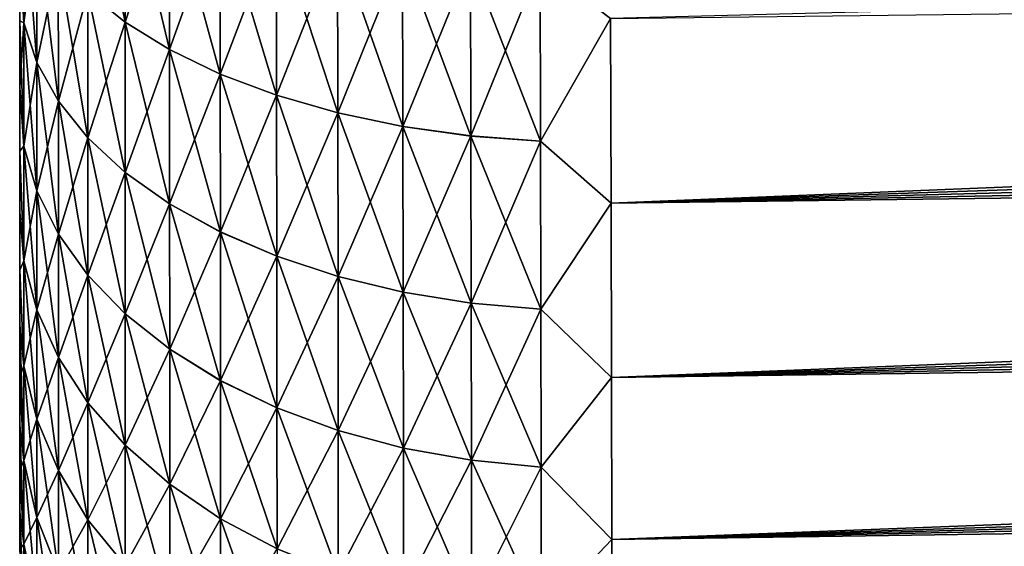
# Model space of a CAD drawing. Header units: metres. Extents: x -2 to 85, y -75 to 96.
# Tile 4 of 256: x -1.5 to -0.638, y -74.34 to -73.879. Entities that reach past the tile are written whole.
import ezdxf

# ---------------------------------------------------------------- set-up
doc = ezdxf.new("R2010")
doc.units = ezdxf.units.M
doc.layers.add('solid_20204500', color=7, linetype='CONTINUOUS')

msp = doc.modelspace()

# ---------------------------------------------------------------- linework, layer by layer
at = {"layer": 'solid_20204500'}
for points in [[(10.21907, -73.586403, 74.482903), (-0.982339, -73.878242, 74.776962), (-0.981826, -74.039825, 74.686951)], [(10.219718, -73.668297, 74.439636), (10.21907, -73.586403, 74.482903), (-0.981826, -74.039825, 74.686951)], [(10.220268, -73.747993, 74.392685), (10.219718, -73.668297, 74.439636), (-0.981826, -74.039825, 74.686951)], [(-1.407627, -73.88131, -74.535995), (-1.440265, -73.855072, -74.49054), (-1.440335, -73.720772, -74.560486)], [(-1.407734, -73.742943, -74.60804), (-1.407627, -73.88131, -74.535995), (-1.440335, -73.720772, -74.560486)], [(-1.407626, -73.881287, 74.536003), (-1.407734, -73.74292, 74.608047), (-1.440265, -73.855057, 74.490547)], [(-1.368949, -73.763237, 74.651634), (-1.407734, -73.74292, 74.608047), (-1.407626, -73.881287, 74.536003)], [(-1.368799, -73.90535, -74.577644), (-1.407627, -73.88131, -74.535995), (-1.407734, -73.742943, -74.60804)], [(-1.368949, -73.76326, -74.651627), (-1.368799, -73.90535, -74.577644), (-1.407734, -73.742943, -74.60804)], [(10.220251, -73.745155, -74.39444), (-0.981826, -74.039833, -74.686951), (-0.982339, -73.878242, -74.776962)], [(10.220251, -73.745155, -74.39444), (10.220705, -73.822639, -74.344017), (-0.981826, -74.039833, -74.686951)], [(10.220268, -73.747993, 74.392685), (-0.981826, -74.039825, 74.686951), (-0.981482, -74.192375, 74.58242)], [(10.220718, -73.825363, 74.342155), (10.220268, -73.747993, 74.392685), (-0.981482, -74.192375, 74.58242)], [(-1.496235, -73.882011, -74.265167), (-1.5, -73.819946, -74.234344), (-1.5, -73.75779, -74.273682)], [(-1.496239, -73.767242, -74.338356), (-1.496235, -73.882011, -74.265167), (-1.5, -73.75779, -74.273682)], [(-1.496235, -73.881996, 74.265182), (-1.496239, -73.767227, 74.338364), (-1.5, -73.819962, 74.234329)], [(-1.484896, -73.797592, 74.390976), (-1.496239, -73.767227, 74.338364), (-1.496235, -73.881996, 74.265182)], [(-1.484883, -73.916855, -74.314941), (-1.496235, -73.882011, -74.265167), (-1.496239, -73.767242, -74.338356)], [(-1.484896, -73.797607, -74.390968), (-1.484883, -73.916855, -74.314941), (-1.496239, -73.767242, -74.338356)], [(-1.368799, -73.905327, 74.57766), (-1.368949, -73.763237, 74.651634), (-1.407626, -73.881287, 74.536003)], [(-1.324533, -73.78138, 74.690544), (-1.368949, -73.763237, 74.651634), (-1.368799, -73.905327, 74.57766)], [(-1.324335, -73.926811, -74.61483), (-1.368799, -73.90535, -74.577644), (-1.368949, -73.76326, -74.651627)], [(-1.324533, -73.781395, -74.690536), (-1.324335, -73.926811, -74.61483), (-1.368949, -73.76326, -74.651627)], [(-1.324335, -73.926788, 74.614838), (-1.324533, -73.78138, 74.690544), (-1.368799, -73.905327, 74.57766)], [(-1.275156, -73.797066, 74.724205), (-1.324533, -73.78138, 74.690544), (-1.324335, -73.926788, 74.614838)], [(-1.274907, -73.945374, -74.64698), (-1.324335, -73.926811, -74.61483), (-1.324533, -73.781395, -74.690536)], [(-1.275156, -73.797081, -74.72419), (-1.274907, -73.945374, -74.64698), (-1.324533, -73.781395, -74.690536)], [(-1.484883, -73.91684, 74.314957), (-1.484896, -73.797592, 74.390976), (-1.496235, -73.881996, 74.265182)], [(-1.466166, -73.827019, 74.441971), (-1.484896, -73.797592, 74.390976), (-1.484883, -73.91684, 74.314957)], [(-1.466137, -73.95063, -74.36319), (-1.484883, -73.916855, -74.314941), (-1.484896, -73.797607, -74.390968)], [(-1.466166, -73.827034, -74.441956), (-1.466137, -73.95063, -74.36319), (-1.484896, -73.797607, -74.390968)], [(-1.274907, -73.945351, 74.646996), (-1.275156, -73.797066, 74.724205), (-1.324335, -73.926788, 74.614838)], [(-1.221606, -73.810081, 74.752129), (-1.275156, -73.797066, 74.724205), (-1.274907, -73.945351, 74.646996)], [(-1.221306, -73.960762, -74.673645), (-1.274907, -73.945374, -74.64698), (-1.275156, -73.797081, -74.72419)], [(-1.221606, -73.810104, -74.752113), (-1.221306, -73.960762, -74.673645), (-1.275156, -73.797081, -74.72419)], [(-1.221306, -73.960739, 74.67366), (-1.221606, -73.810081, 74.752129), (-1.274907, -73.945351, 74.646996)], [(-1.164678, -73.820206, 74.773842), (-1.221606, -73.810081, 74.752129), (-1.221306, -73.960739, 74.67366)], [(-1.164327, -73.972733, -74.694382), (-1.221306, -73.960762, -74.673645), (-1.221606, -73.810104, -74.752113)], [(-1.164678, -73.820229, -74.773834), (-1.164327, -73.972733, -74.694382), (-1.221606, -73.810104, -74.752113)], [(-1.5, -73.819946, -74.234344), (-1.5, -73.880264, -74.191887), (-1.5, -73.819962, 74.234329)], [(-1.496235, -73.882011, -74.265167), (-1.5, -73.880264, -74.191887), (-1.5, -73.819946, -74.234344)], [(-1.5, -73.880264, -74.191887), (-1.5, -73.88028, 74.191864), (-1.5, -73.819962, 74.234329)], [(-1.496235, -73.881996, 74.265182), (-1.5, -73.819962, 74.234329), (-1.5, -73.88028, 74.191864)], [(-1.164327, -73.97271, 74.694389), (-1.164678, -73.820206, 74.773842), (-1.221306, -73.960739, 74.67366)], [(-1.105212, -73.827271, 74.788994), (-1.164678, -73.820206, 74.773842), (-1.164327, -73.97271, 74.694389)], [(-1.104812, -73.981071, -74.708824), (-1.164327, -73.972733, -74.694382), (-1.164678, -73.820229, -74.773834)], [(-1.105212, -73.827293, -74.788986), (-1.104812, -73.981071, -74.708824), (-1.164678, -73.820229, -74.773834)], [(-1.466137, -73.950615, 74.363205), (-1.466166, -73.827019, 74.441971), (-1.484883, -73.91684, 74.314957)], [(-1.440265, -73.855057, 74.490547), (-1.466166, -73.827019, 74.441971), (-1.466137, -73.950615, 74.363205)], [(-1.440214, -73.982811, -74.409149), (-1.466137, -73.95063, -74.36319), (-1.466166, -73.827034, -74.441956)], [(-1.440265, -73.855072, -74.49054), (-1.440214, -73.982811, -74.409149), (-1.466166, -73.827034, -74.441956)], [(-1.104812, -73.981049, 74.708839), (-1.105212, -73.827271, 74.788994), (-1.164327, -73.97271, 74.694389)], [(-1.044132, -73.831192, 74.797401), (-1.105212, -73.827271, 74.788994), (-1.104812, -73.981049, 74.708839)], [(-1.043687, -73.985687, -74.71682), (-1.104812, -73.981071, -74.708824), (-1.105212, -73.827293, -74.788986)], [(-1.044131, -73.831215, -74.797394), (-1.043687, -73.985687, -74.71682), (-1.105212, -73.827293, -74.788986)], [(10.220705, -73.822639, -74.344017), (10.221059, -73.897675, -74.290092), (-0.981826, -74.039833, -74.686951)], [(10.221068, -73.900253, 74.288147), (10.220718, -73.825363, 74.342155), (-0.981482, -74.192375, 74.58242)], [(-1.043687, -73.985664, 74.716835), (-1.044132, -73.831192, 74.797401), (-1.104812, -73.981049, 74.708839)], [(-0.982339, -73.878242, 74.776962), (-1.044132, -73.831192, 74.797401), (-1.043687, -73.985664, 74.716835)], [(-0.982339, -73.878242, -74.776962), (-1.043687, -73.985687, -74.71682), (-1.044131, -73.831215, -74.797394)], [(-1.440214, -73.982788, 74.409164), (-1.440265, -73.855057, 74.490547), (-1.466137, -73.950615, 74.363205)], [(-1.407626, -73.881287, 74.536003), (-1.440265, -73.855057, 74.490547), (-1.440214, -73.982788, 74.409164)], [(-1.407549, -74.012909, -74.452156), (-1.440214, -73.982811, -74.409149), (-1.440265, -73.855072, -74.49054)], [(-1.407627, -73.88131, -74.535995), (-1.407549, -74.012909, -74.452156), (-1.440265, -73.855072, -74.49054)], [(-1.5, -73.880264, -74.191887), (-1.5, -73.938461, -74.1465), (-1.5, -73.88028, 74.191864)], [(-1.496233, -73.990013, -74.182312), (-1.5, -73.938461, -74.1465), (-1.5, -73.880264, -74.191887)], [(-1.496235, -73.882011, -74.265167), (-1.496233, -73.990013, -74.182312), (-1.5, -73.880264, -74.191887)], [(-1.5, -73.938461, -74.1465), (-1.5, -73.938484, 74.146484), (-1.5, -73.88028, 74.191864)], [(-1.496235, -73.881996, 74.265182), (-1.5, -73.88028, 74.191864), (-1.5, -73.938484, 74.146484)], [(-1.407549, -74.012894, 74.452164), (-1.407626, -73.881287, 74.536003), (-1.440214, -73.982788, 74.409164)], [(-1.36869, -74.040497, -74.491554), (-1.407549, -74.012909, -74.452156), (-1.407627, -73.88131, -74.535995)], [(-1.368799, -73.90535, -74.577644), (-1.36869, -74.040497, -74.491554), (-1.407627, -73.88131, -74.535995)], [(-1.368799, -73.905327, 74.57766), (-1.407626, -73.881287, 74.536003), (-1.407549, -74.012894, 74.452164)], [(-0.981826, -74.039825, 74.686951), (-0.982339, -73.878242, 74.776962), (-1.043687, -73.985664, 74.716835)], [(-0.982339, -73.878242, -74.776962), (-0.981826, -74.039833, -74.686951), (-1.043687, -73.985687, -74.71682)], [(-1.496233, -73.989998, 74.182327), (-1.496235, -73.881996, 74.265182), (-1.5, -73.938484, 74.146484)], [(-1.484883, -73.91684, 74.314957), (-1.496235, -73.881996, 74.265182), (-1.496233, -73.989998, 74.182327)], [(-1.484875, -74.029076, -74.228867), (-1.496233, -73.990013, -74.182312), (-1.496235, -73.882011, -74.265167)], [(-1.484883, -73.916855, -74.314941), (-1.484875, -74.029076, -74.228867), (-1.496235, -73.882011, -74.265167)], [(10.221059, -73.897675, -74.290092), (-0.981482, -74.192375, -74.58242), (-0.981826, -74.039833, -74.686951)], [(10.221059, -73.897675, -74.290092), (10.221313, -73.9701, -74.232796), (-0.981482, -74.192375, -74.58242)], [(-1.36869, -74.040474, 74.49157), (-1.368799, -73.905327, 74.57766), (-1.407549, -74.012894, 74.452164)], [(-1.324335, -73.926788, 74.614838), (-1.368799, -73.905327, 74.57766), (-1.36869, -74.040474, 74.49157)], [(-1.324192, -74.065117, -74.526726), (-1.36869, -74.040497, -74.491554), (-1.368799, -73.90535, -74.577644)], [(-1.324335, -73.926811, -74.61483), (-1.324192, -74.065117, -74.526726), (-1.368799, -73.90535, -74.577644)], [(10.221068, -73.900253, 74.288147), (-0.981482, -74.192375, 74.58242), (-0.981315, -74.334244, 74.464577)], [(10.221318, -73.972488, 74.230804), (10.221068, -73.900253, 74.288147), (-0.981315, -74.334244, 74.464577)], [(-1.484875, -74.02906, 74.228882), (-1.484883, -73.91684, 74.314957), (-1.496233, -73.989998, 74.182327)], [(-1.466137, -73.950615, 74.363205), (-1.484883, -73.91684, 74.314957), (-1.484875, -74.02906, 74.228882)], [(-1.466119, -74.06694, -74.273994), (-1.484875, -74.029076, -74.228867), (-1.484883, -73.916855, -74.314941)], [(-1.466137, -73.95063, -74.36319), (-1.466119, -74.06694, -74.273994), (-1.484883, -73.916855, -74.314941)], [(-1.324192, -74.065094, 74.526741), (-1.324335, -73.926788, 74.614838), (-1.36869, -74.040474, 74.49157)], [(-1.274907, -73.945351, 74.646996), (-1.324335, -73.926788, 74.614838), (-1.324192, -74.065094, 74.526741)], [(-1.274728, -74.086403, -74.557129), (-1.324192, -74.065117, -74.526726), (-1.324335, -73.926811, -74.61483)], [(-1.274907, -73.945374, -74.64698), (-1.274728, -74.086403, -74.557129), (-1.324335, -73.926811, -74.61483)], [(-1.5, -73.938461, -74.1465), (-1.5, -73.994179, -74.098457), (-1.5, -73.938484, 74.146484)], [(-1.496233, -73.990013, -74.182312), (-1.5, -73.994179, -74.098457), (-1.5, -73.938461, -74.1465)], [(-1.5, -73.994179, -74.098457), (-1.5, -73.994202, 74.098442), (-1.5, -73.938484, 74.146484)], [(-1.496233, -73.989998, 74.182327), (-1.5, -73.938484, 74.146484), (-1.5, -73.994202, 74.098442)], [(-1.274728, -74.086388, 74.557144), (-1.274907, -73.945351, 74.646996), (-1.324192, -74.065094, 74.526741)], [(-1.221306, -73.960739, 74.67366), (-1.274907, -73.945351, 74.646996), (-1.274728, -74.086388, 74.557144)], [(-1.221089, -74.104057, -74.582344), (-1.274728, -74.086403, -74.557129), (-1.274907, -73.945374, -74.64698)], [(-1.221306, -73.960762, -74.673645), (-1.221089, -74.104057, -74.582344), (-1.274907, -73.945374, -74.64698)], [(-1.466119, -74.066925, 74.27401), (-1.466137, -73.950615, 74.363205), (-1.484875, -74.02906, 74.228882)], [(-1.440214, -73.982788, 74.409164), (-1.466137, -73.950615, 74.363205), (-1.466119, -74.066925, 74.27401)], [(-1.440183, -74.103012, -74.316986), (-1.466119, -74.06694, -74.273994), (-1.466137, -73.95063, -74.36319)], [(-1.440214, -73.982811, -74.409149), (-1.440183, -74.103012, -74.316986), (-1.466137, -73.95063, -74.36319)], [(-1.221089, -74.104034, 74.582359), (-1.221306, -73.960739, 74.67366), (-1.274728, -74.086388, 74.557144)], [(-1.164327, -73.97271, 74.694389), (-1.221306, -73.960739, 74.67366), (-1.221089, -74.104034, 74.582359)], [(-1.164074, -74.117775, -74.601944), (-1.221089, -74.104057, -74.582344), (-1.221306, -73.960762, -74.673645)], [(-1.164327, -73.972733, -74.694382), (-1.164074, -74.117775, -74.601944), (-1.221306, -73.960762, -74.673645)], [(-1.164074, -74.117752, 74.601959), (-1.164327, -73.97271, 74.694389), (-1.221089, -74.104034, 74.582359)], [(-1.104812, -73.981049, 74.708839), (-1.164327, -73.97271, 74.694389), (-1.164074, -74.117752, 74.601959)], [(-1.104524, -74.127327, -74.615585), (-1.164074, -74.117775, -74.601944), (-1.164327, -73.972733, -74.694382)], [(-1.104812, -73.981071, -74.708824), (-1.104524, -74.127327, -74.615585), (-1.164327, -73.972733, -74.694382)], [(10.221313, -73.9701, -74.232796), (10.221465, -74.039772, -74.172241), (-0.981482, -74.192375, -74.58242)], [(10.221468, -74.041946, 74.170258), (10.221318, -73.972488, 74.230804), (-0.981315, -74.334244, 74.464577)], [(-1.440183, -74.102989, 74.317001), (-1.440214, -73.982788, 74.409164), (-1.466119, -74.066925, 74.27401)], [(-1.407549, -74.012894, 74.452164), (-1.440214, -73.982788, 74.409164), (-1.440183, -74.102989, 74.317001)], [(-1.407502, -74.136749, -74.357201), (-1.440183, -74.103012, -74.316986), (-1.440214, -73.982811, -74.409149)], [(-1.407549, -74.012909, -74.452156), (-1.407502, -74.136749, -74.357201), (-1.440214, -73.982811, -74.409149)], [(-1.104524, -74.127304, 74.615601), (-1.104812, -73.981049, 74.708839), (-1.164074, -74.117752, 74.601959)], [(-1.043687, -73.985664, 74.716835), (-1.104812, -73.981049, 74.708839), (-1.104524, -74.127304, 74.615601)], [(-1.043367, -74.132607, -74.623123), (-1.104524, -74.127327, -74.615585), (-1.104812, -73.981071, -74.708824)], [(-1.043687, -73.985687, -74.71682), (-1.043367, -74.132607, -74.623123), (-1.104812, -73.981071, -74.708824)], [(-1.496233, -74.090378, 74.090393), (-1.496233, -73.989998, 74.182327), (-1.5, -73.994202, 74.098442)], [(-1.496233, -73.990013, -74.182312), (-1.496233, -74.090393, -74.090378), (-1.5, -73.994179, -74.098457)], [(-1.484875, -74.02906, 74.228882), (-1.496233, -73.989998, 74.182327), (-1.496233, -74.090378, 74.090393)], [(-1.484873, -74.133369, -74.133354), (-1.496233, -74.090393, -74.090378), (-1.496233, -73.990013, -74.182312)], [(-1.484875, -74.029076, -74.228867), (-1.484873, -74.133369, -74.133354), (-1.496233, -73.990013, -74.182312)], [(-1.043367, -74.132584, 74.623138), (-1.043687, -73.985664, 74.716835), (-1.104524, -74.127304, 74.615601)], [(-0.981826, -74.039825, 74.686951), (-1.043687, -73.985664, 74.716835), (-1.043367, -74.132584, 74.623138)], [(-0.981826, -74.039833, -74.686951), (-1.043367, -74.132607, -74.623123), (-1.043687, -73.985687, -74.71682)], [(-1.5, -73.994179, -74.098457), (-1.5, -74.047585, -74.047607), (-1.5, -73.994202, 74.098442)], [(-1.496233, -74.090393, -74.090378), (-1.5, -74.047585, -74.047607), (-1.5, -73.994179, -74.098457)], [(-1.5, -74.047585, -74.047607), (-1.5, -74.047607, 74.047585), (-1.5, -73.994202, 74.098442)], [(-1.496233, -74.090378, 74.090393), (-1.5, -73.994202, 74.098442), (-1.5, -74.047607, 74.047585)], [(-1.407502, -74.136734, 74.357216), (-1.407549, -74.012894, 74.452164), (-1.440183, -74.102989, 74.317001)], [(-1.36869, -74.040474, 74.49157), (-1.407549, -74.012894, 74.452164), (-1.407502, -74.136734, 74.357216)], [(-1.368624, -74.167671, -74.394051), (-1.407502, -74.136749, -74.357201), (-1.407549, -74.012909, -74.452156)], [(-1.36869, -74.040497, -74.491554), (-1.368624, -74.167671, -74.394051), (-1.407549, -74.012909, -74.452156)], [(-1.484873, -74.133354, 74.133369), (-1.484875, -74.02906, 74.228882), (-1.496233, -74.090378, 74.090393)], [(-1.466119, -74.066925, 74.27401), (-1.484875, -74.02906, 74.228882), (-1.484873, -74.133354, 74.133369)], [(-1.466113, -74.175026, -74.175011), (-1.484873, -74.133369, -74.133354), (-1.484875, -74.029076, -74.228867)], [(-1.466119, -74.06694, -74.273994), (-1.466113, -74.175026, -74.175011), (-1.484875, -74.029076, -74.228867)], [(-1.368624, -74.167648, 74.394066), (-1.36869, -74.040474, 74.49157), (-1.407502, -74.136734, 74.357216)], [(-1.324192, -74.065094, 74.526741), (-1.36869, -74.040474, 74.49157), (-1.368624, -74.167648, 74.394066)], [(-1.324106, -74.195267, -74.426941), (-1.368624, -74.167671, -74.394051), (-1.36869, -74.040497, -74.491554)], [(-1.324192, -74.065117, -74.526726), (-1.324106, -74.195267, -74.426941), (-1.36869, -74.040497, -74.491554)], [(-0.981482, -74.192375, 74.58242), (-0.981826, -74.039825, 74.686951), (-1.043367, -74.132584, 74.623138)], [(-0.981826, -74.039833, -74.686951), (-0.981482, -74.192375, -74.58242), (-1.043367, -74.132607, -74.623123)], [(10.221465, -74.039772, -74.172241), (-0.981315, -74.334244, -74.464577), (-0.981482, -74.192375, -74.58242)], [(10.221465, -74.039772, -74.172241), (10.221517, -74.106552, -74.108566), (-0.981315, -74.334244, -74.464577)], [(10.221468, -74.041946, 74.170258), (-0.981315, -74.334244, 74.464577), (-0.981315, -74.464577, 74.334244)], [(10.221517, -74.108566, 74.106552), (10.221468, -74.041946, 74.170258), (-0.981315, -74.464577, 74.334244)], [(-1.5, -74.047585, -74.047607), (-1.5, -74.098442, -73.994202), (-1.5, -74.047607, 74.047585)], [(-1.496233, -74.090393, -74.090378), (-1.5, -74.098442, -73.994202), (-1.5, -74.047585, -74.047607)], [(-1.5, -74.098442, -73.994202), (-1.5, -74.098457, 73.994179), (-1.5, -74.047607, 74.047585)], [(-1.496233, -74.090378, 74.090393), (-1.5, -74.047607, 74.047585), (-1.5, -74.098457, 73.994179)], [(-1.466113, -74.175011, 74.175026), (-1.466119, -74.066925, 74.27401), (-1.484873, -74.133354, 74.133369)], [(-1.440183, -74.102989, 74.317001), (-1.466119, -74.066925, 74.27401), (-1.466113, -74.175011, 74.175026)], [(-1.440173, -74.214706, -74.214691), (-1.466113, -74.175026, -74.175011), (-1.466119, -74.06694, -74.273994)], [(-1.440183, -74.103012, -74.316986), (-1.440173, -74.214706, -74.214691), (-1.466119, -74.06694, -74.273994)], [(-1.324106, -74.195244, 74.426956), (-1.324192, -74.065094, 74.526741), (-1.368624, -74.167648, 74.394066)], [(-1.274728, -74.086388, 74.557144), (-1.324192, -74.065094, 74.526741), (-1.324106, -74.195244, 74.426956)], [(-1.27462, -74.219124, -74.455376), (-1.324106, -74.195267, -74.426941), (-1.324192, -74.065117, -74.526726)], [(-1.274728, -74.086403, -74.557129), (-1.27462, -74.219124, -74.455376), (-1.324192, -74.065117, -74.526726)], [(-1.274619, -74.219101, 74.455391), (-1.274728, -74.086388, 74.557144), (-1.324106, -74.195244, 74.426956)], [(-1.221089, -74.104034, 74.582359), (-1.274728, -74.086388, 74.557144), (-1.274619, -74.219101, 74.455391)], [(-1.220959, -74.238899, -74.478951), (-1.27462, -74.219124, -74.455376), (-1.274728, -74.086403, -74.557129)], [(-1.221089, -74.104057, -74.582344), (-1.220959, -74.238899, -74.478951), (-1.274728, -74.086403, -74.557129)], [(-1.496233, -74.182312, 73.990013), (-1.496233, -74.090378, 74.090393), (-1.5, -74.098457, 73.994179)], [(-1.496233, -74.090393, -74.090378), (-1.496233, -74.182327, -73.989998), (-1.5, -74.098442, -73.994202)], [(-1.484873, -74.133354, 74.133369), (-1.496233, -74.090378, 74.090393), (-1.496233, -74.182312, 73.990013)], [(-1.484875, -74.228882, -74.02906), (-1.496233, -74.182327, -73.989998), (-1.496233, -74.090393, -74.090378)], [(-1.484873, -74.133369, -74.133354), (-1.484875, -74.228882, -74.02906), (-1.496233, -74.090393, -74.090378)], [(-1.5, -74.098442, -73.994202), (-1.5, -74.146484, -73.938484), (-1.5, -74.098457, 73.994179)], [(-1.496233, -74.182327, -73.989998), (-1.5, -74.146484, -73.938484), (-1.5, -74.098442, -73.994202)], [(-1.5, -74.146484, -73.938484), (-1.5, -74.1465, 73.938469), (-1.5, -74.098457, 73.994179)], [(-1.496233, -74.182312, 73.990013), (-1.5, -74.098457, 73.994179), (-1.5, -74.1465, 73.938469)], [(-1.440173, -74.214691, 74.214706), (-1.440183, -74.102989, 74.317001), (-1.466113, -74.175011, 74.175026)], [(-1.407502, -74.136734, 74.357216), (-1.440183, -74.102989, 74.317001), (-1.440173, -74.214691, 74.214706)], [(-1.407486, -74.251831, -74.251816), (-1.440173, -74.214706, -74.214691), (-1.440183, -74.103012, -74.316986)], [(-1.407502, -74.136749, -74.357201), (-1.407486, -74.251831, -74.251816), (-1.440183, -74.103012, -74.316986)], [(-1.220958, -74.238884, 74.478966), (-1.221089, -74.104034, 74.582359), (-1.274619, -74.219101, 74.455391)], [(-1.164074, -74.117752, 74.601959), (-1.221089, -74.104034, 74.582359), (-1.220958, -74.238884, 74.478966)], [(-1.163921, -74.254272, -74.497261), (-1.220959, -74.238899, -74.478951), (-1.221089, -74.104057, -74.582344)], [(-1.164074, -74.117775, -74.601944), (-1.163921, -74.254272, -74.497261), (-1.221089, -74.104057, -74.582344)], [(10.221517, -74.106552, -74.108566), (10.221468, -74.170258, -74.041946), (-0.981315, -74.334244, -74.464577)], [(10.221465, -74.172241, 74.039772), (10.221517, -74.108566, 74.106552), (-0.981315, -74.464577, 74.334244)], [(-1.163921, -74.25425, 74.497284), (-1.164074, -74.117752, 74.601959), (-1.220958, -74.238884, 74.478966)], [(-1.104524, -74.127304, 74.615601), (-1.164074, -74.117752, 74.601959), (-1.163921, -74.25425, 74.497284)], [(-1.10435, -74.264969, -74.51001), (-1.163921, -74.254272, -74.497261), (-1.164074, -74.117775, -74.601944)], [(-1.104524, -74.127327, -74.615585), (-1.10435, -74.264969, -74.51001), (-1.164074, -74.117775, -74.601944)], [(-1.10435, -74.264946, 74.510025), (-1.104524, -74.127304, 74.615601), (-1.163921, -74.25425, 74.497284)], [(-1.043367, -74.132584, 74.623138), (-1.104524, -74.127304, 74.615601), (-1.10435, -74.264946, 74.510025)], [(-1.043173, -74.270866, -74.517044), (-1.10435, -74.264969, -74.51001), (-1.104524, -74.127327, -74.615585)], [(-1.043367, -74.132607, -74.623123), (-1.043173, -74.270866, -74.517044), (-1.104524, -74.127327, -74.615585)], [(-1.484875, -74.228867, 74.029076), (-1.484873, -74.133354, 74.133369), (-1.496233, -74.182312, 73.990013)], [(-1.466113, -74.175011, 74.175026), (-1.484873, -74.133354, 74.133369), (-1.484875, -74.228867, 74.029076)], [(-1.466119, -74.27401, -74.066925), (-1.484875, -74.228882, -74.02906), (-1.484873, -74.133369, -74.133354)], [(-1.466113, -74.175026, -74.175011), (-1.466119, -74.27401, -74.066925), (-1.484873, -74.133369, -74.133354)], [(-1.407486, -74.251816, 74.251831), (-1.407502, -74.136734, 74.357216), (-1.440173, -74.214691, 74.214706)], [(-1.368624, -74.167648, 74.394066), (-1.407502, -74.136734, 74.357216), (-1.407486, -74.251816, 74.251831)], [(-1.368602, -74.285851, -74.285835), (-1.407486, -74.251831, -74.251816), (-1.407502, -74.136749, -74.357201)], [(-1.368624, -74.167671, -74.394051), (-1.368602, -74.285851, -74.285835), (-1.407502, -74.136749, -74.357201)], [(-1.043173, -74.270851, 74.517059), (-1.043367, -74.132584, 74.623138), (-1.10435, -74.264946, 74.510025)], [(-0.981482, -74.192375, 74.58242), (-1.043367, -74.132584, 74.623138), (-1.043173, -74.270851, 74.517059)], [(-0.981482, -74.192375, -74.58242), (-1.043173, -74.270866, -74.517044), (-1.043367, -74.132607, -74.623123)], [(-1.5, -74.146484, -73.938484), (-1.5, -74.191864, -73.88028), (-1.5, -74.1465, 73.938469)], [(-1.496235, -74.265182, -73.881996), (-1.5, -74.191864, -73.88028), (-1.5, -74.146484, -73.938484)], [(-1.496233, -74.182327, -73.989998), (-1.496235, -74.265182, -73.881996), (-1.5, -74.146484, -73.938484)], [(-1.5, -74.191864, -73.88028), (-1.5, -74.191879, 73.880264), (-1.5, -74.1465, 73.938469)], [(-1.496233, -74.182312, 73.990013), (-1.5, -74.1465, 73.938469), (-1.5, -74.191879, 73.880264)], [(-1.368602, -74.285835, 74.285851), (-1.368624, -74.167648, 74.394066), (-1.407486, -74.251816, 74.251831)], [(-1.324106, -74.195244, 74.426956), (-1.368624, -74.167648, 74.394066), (-1.368602, -74.285835, 74.285851)], [(-1.324077, -74.316208, -74.316193), (-1.368602, -74.285851, -74.285835), (-1.368624, -74.167671, -74.394051)], [(-1.324106, -74.195267, -74.426941), (-1.324077, -74.316208, -74.316193), (-1.368624, -74.167671, -74.394051)], [(10.221465, -74.172241, 74.039772), (-0.981315, -74.464577, 74.334244), (-0.981482, -74.58242, 74.192375)], [(10.221313, -74.232796, 73.9701), (10.221465, -74.172241, 74.039772), (-0.981482, -74.58242, 74.192375)], [(10.221468, -74.170258, -74.041946), (-0.981315, -74.464577, -74.334244), (-0.981315, -74.334244, -74.464577)], [(10.221468, -74.170258, -74.041946), (10.221318, -74.230804, -73.972488), (-0.981315, -74.464577, -74.334244)], [(-1.496235, -74.265167, 73.882011), (-1.496233, -74.182312, 73.990013), (-1.5, -74.191879, 73.880264)], [(-1.484875, -74.228867, 74.029076), (-1.496233, -74.182312, 73.990013), (-1.496235, -74.265167, 73.882011)], [(-1.484883, -74.314957, -73.91684), (-1.496235, -74.265182, -73.881996), (-1.496233, -74.182327, -73.989998)], [(-1.484875, -74.228882, -74.02906), (-1.484883, -74.314957, -73.91684), (-1.496233, -74.182327, -73.989998)], [(-1.466119, -74.273994, 74.06694), (-1.466113, -74.175011, 74.175026), (-1.484875, -74.228867, 74.029076)], [(-1.440173, -74.214691, 74.214706), (-1.466113, -74.175011, 74.175026), (-1.466119, -74.273994, 74.06694)], [(-1.440183, -74.317001, -74.102989), (-1.466119, -74.27401, -74.066925), (-1.466113, -74.175026, -74.175011)], [(-1.440173, -74.214706, -74.214691), (-1.440183, -74.317001, -74.102989), (-1.466113, -74.175026, -74.175011)], [(-1.5, -74.191864, -73.88028), (-1.5, -74.234329, -73.819962), (-1.5, -74.191879, 73.880264)], [(-1.496235, -74.265182, -73.881996), (-1.5, -74.234329, -73.819962), (-1.5, -74.191864, -73.88028)], [(-1.5, -74.234329, -73.819962), (-1.5, -74.234344, 73.819946), (-1.5, -74.191879, 73.880264)], [(-1.496235, -74.265167, 73.882011), (-1.5, -74.191879, 73.880264), (-1.5, -74.234344, 73.819946)], [(-1.324077, -74.316193, 74.316208), (-1.324106, -74.195244, 74.426956), (-1.368602, -74.285835, 74.285851)], [(-1.274619, -74.219101, 74.455391), (-1.324106, -74.195244, 74.426956), (-1.324077, -74.316193, 74.316208)], [(-1.274583, -74.342453, -74.342438), (-1.324077, -74.316208, -74.316193), (-1.324106, -74.195267, -74.426941)], [(-1.27462, -74.219124, -74.455376), (-1.274583, -74.342453, -74.342438), (-1.324106, -74.195267, -74.426941)], [(-0.981315, -74.334244, 74.464577), (-0.981482, -74.192375, 74.58242), (-1.043173, -74.270851, 74.517059)], [(-0.981482, -74.192375, -74.58242), (-0.981315, -74.334244, -74.464577), (-1.043173, -74.270866, -74.517044)], [(-1.440183, -74.316986, 74.103012), (-1.440173, -74.214691, 74.214706), (-1.466119, -74.273994, 74.06694)], [(-1.407486, -74.251816, 74.251831), (-1.440173, -74.214691, 74.214706), (-1.440183, -74.316986, 74.103012)], [(-1.407502, -74.357216, -74.136734), (-1.440183, -74.317001, -74.102989), (-1.440173, -74.214706, -74.214691)], [(-1.407486, -74.251831, -74.251816), (-1.407502, -74.357216, -74.136734), (-1.440173, -74.214706, -74.214691)], [(-1.274583, -74.342438, 74.342453), (-1.274619, -74.219101, 74.455391), (-1.324077, -74.316193, 74.316208)], [(-1.220915, -74.364212, -74.364197), (-1.274583, -74.342453, -74.342438), (-1.27462, -74.219124, -74.455376)], [(-1.220959, -74.238899, -74.478951), (-1.220915, -74.364212, -74.364197), (-1.27462, -74.219124, -74.455376)], [(-1.220958, -74.238884, 74.478966), (-1.274619, -74.219101, 74.455391), (-1.274583, -74.342438, 74.342453)], [(-1.5, -74.234329, -73.819962), (-1.5, -74.273666, -73.757813), (-1.5, -74.234344, 73.819946)], [(-1.496239, -74.338364, -73.767227), (-1.5, -74.273666, -73.757813), (-1.5, -74.234329, -73.819962)], [(-1.496235, -74.265182, -73.881996), (-1.496239, -74.338364, -73.767227), (-1.5, -74.234329, -73.819962)], [(-1.5, -74.273666, -73.757813), (-1.5, -74.273682, 73.75779), (-1.5, -74.234344, 73.819946)], [(-1.496235, -74.265167, 73.882011), (-1.5, -74.234344, 73.819946), (-1.5, -74.273682, 73.75779)], [(-1.484883, -74.314941, 73.916855), (-1.484875, -74.228867, 74.029076), (-1.496235, -74.265167, 73.882011)], [(-1.466119, -74.273994, 74.06694), (-1.484875, -74.228867, 74.029076), (-1.484883, -74.314941, 73.916855)], [(-1.466137, -74.363205, -73.950615), (-1.484883, -74.314957, -73.91684), (-1.484875, -74.228882, -74.02906)], [(-1.466119, -74.27401, -74.066925), (-1.466137, -74.363205, -73.950615), (-1.484875, -74.228882, -74.02906)], [(10.221059, -74.290092, 73.897675), (10.221313, -74.232796, 73.9701), (-0.981482, -74.58242, 74.192375)], [(10.221318, -74.230804, -73.972488), (10.221068, -74.288147, -73.900253), (-0.981315, -74.464577, -74.334244)], [(-1.220915, -74.364197, 74.364212), (-1.220958, -74.238884, 74.478966), (-1.274583, -74.342438, 74.342453)], [(-1.16387, -74.381119, -74.381096), (-1.220915, -74.364212, -74.364197), (-1.220959, -74.238899, -74.478951)], [(-1.163921, -74.254272, -74.497261), (-1.16387, -74.381119, -74.381096), (-1.220959, -74.238899, -74.478951)], [(-1.163921, -74.25425, 74.497284), (-1.220958, -74.238884, 74.478966), (-1.220915, -74.364197, 74.364212)], [(-1.407502, -74.357201, 74.136749), (-1.407486, -74.251816, 74.251831), (-1.440183, -74.316986, 74.103012)], [(-1.368602, -74.285835, 74.285851), (-1.407486, -74.251816, 74.251831), (-1.407502, -74.357201, 74.136749)], [(-1.368624, -74.394066, -74.167648), (-1.407502, -74.357216, -74.136734), (-1.407486, -74.251831, -74.251816)], [(-1.368602, -74.285851, -74.285835), (-1.368624, -74.394066, -74.167648), (-1.407486, -74.251831, -74.251816)], [(-1.16387, -74.381096, 74.381119), (-1.163921, -74.25425, 74.497284), (-1.220915, -74.364197, 74.364212)], [(-1.10435, -74.264946, 74.510025), (-1.163921, -74.25425, 74.497284), (-1.16387, -74.381096, 74.381119)], [(-1.104292, -74.392883, -74.39286), (-1.16387, -74.381119, -74.381096), (-1.163921, -74.254272, -74.497261)], [(-1.10435, -74.264969, -74.51001), (-1.104292, -74.392883, -74.39286), (-1.163921, -74.254272, -74.497261)], [(-1.496239, -74.338356, 73.767242), (-1.496235, -74.265167, 73.882011), (-1.5, -74.273682, 73.75779)], [(-1.484883, -74.314941, 73.916855), (-1.496235, -74.265167, 73.882011), (-1.496239, -74.338356, 73.767242)], [(-1.484896, -74.390976, -73.797592), (-1.496239, -74.338364, -73.767227), (-1.496235, -74.265182, -73.881996)], [(-1.484883, -74.314957, -73.91684), (-1.484896, -74.390976, -73.797592), (-1.496235, -74.265182, -73.881996)], [(-1.104291, -74.39286, 74.392883), (-1.10435, -74.264946, 74.510025), (-1.16387, -74.381096, 74.381119)], [(-1.043173, -74.270851, 74.517059), (-1.10435, -74.264946, 74.510025), (-1.104291, -74.39286, 74.392883)], [(-1.043108, -74.399368, -74.399353), (-1.104292, -74.392883, -74.39286), (-1.10435, -74.264969, -74.51001)], [(-1.043173, -74.270866, -74.517044), (-1.043108, -74.399368, -74.399353), (-1.10435, -74.264969, -74.51001)], [(-1.5, -74.273666, -73.757813), (-1.5, -74.30999, -73.693642), (-1.5, -74.273682, 73.75779)], [(-1.496239, -74.338364, -73.767227), (-1.5, -74.30999, -73.693642), (-1.5, -74.273666, -73.757813)], [(-1.5, -74.30999, -73.693642), (-1.5, -74.310005, 73.693626), (-1.5, -74.273682, 73.75779)], [(-1.496239, -74.338356, 73.767242), (-1.5, -74.273682, 73.75779), (-1.5, -74.310005, 73.693626)], [(-1.466137, -74.36319, 73.95063), (-1.466119, -74.273994, 74.06694), (-1.484883, -74.314941, 73.916855)], [(-1.440183, -74.316986, 74.103012), (-1.466119, -74.273994, 74.06694), (-1.466137, -74.36319, 73.95063)], [(-1.440214, -74.409164, -73.982788), (-1.466137, -74.363205, -73.950615), (-1.466119, -74.27401, -74.066925)], [(-1.440183, -74.317001, -74.102989), (-1.440214, -74.409164, -73.982788), (-1.466119, -74.27401, -74.066925)], [(-1.043108, -74.399353, 74.399368), (-1.043173, -74.270851, 74.517059), (-1.104291, -74.39286, 74.392883)], [(-0.981315, -74.334244, 74.464577), (-1.043173, -74.270851, 74.517059), (-1.043108, -74.399353, 74.399368)], [(-0.981315, -74.334244, -74.464577), (-1.043108, -74.399368, -74.399353), (-1.043173, -74.270866, -74.517044)], [(-1.368624, -74.394051, 74.167671), (-1.368602, -74.285835, 74.285851), (-1.407502, -74.357201, 74.136749)], [(-1.324077, -74.316193, 74.316208), (-1.368602, -74.285835, 74.285851), (-1.368624, -74.394051, 74.167671)], [(-1.324106, -74.426956, -74.195244), (-1.368624, -74.394066, -74.167648), (-1.368602, -74.285851, -74.285835)], [(-1.324077, -74.316208, -74.316193), (-1.324106, -74.426956, -74.195244), (-1.368602, -74.285851, -74.285835)], [(10.221059, -74.290092, 73.897675), (-0.981482, -74.58242, 74.192375), (-0.981826, -74.686951, 74.039833)], [(10.220705, -74.344017, 73.822639), (10.221059, -74.290092, 73.897675), (-0.981826, -74.686951, 74.039833)], [(10.221068, -74.288147, -73.900253), (-0.981482, -74.58242, -74.192375), (-0.981315, -74.464577, -74.334244)], [(10.221068, -74.288147, -73.900253), (10.220718, -74.342155, -73.825363), (-0.981482, -74.58242, -74.192375)], [(-1.5, -74.30999, -73.693642), (-1.5, -74.343109, -73.627815), (-1.5, -74.310005, 73.693626)], [(-1.496243, -74.401299, -73.646553), (-1.5, -74.343109, -73.627815), (-1.5, -74.30999, -73.693642)], [(-1.496239, -74.338364, -73.767227), (-1.496243, -74.401299, -73.646553), (-1.5, -74.30999, -73.693642)], [(-1.5, -74.343109, -73.627815), (-1.5, -74.343124, 73.6278), (-1.5, -74.310005, 73.693626)], [(-1.496239, -74.338356, 73.767242), (-1.5, -74.310005, 73.693626), (-1.5, -74.343124, 73.6278)], [(-1.484896, -74.390968, 73.797607), (-1.484883, -74.314941, 73.916855), (-1.496239, -74.338356, 73.767242)], [(-1.466137, -74.36319, 73.95063), (-1.484883, -74.314941, 73.916855), (-1.484896, -74.390968, 73.797607)], [(-1.466166, -74.441971, -73.827019), (-1.484896, -74.390976, -73.797592), (-1.484883, -74.314957, -73.91684)], [(-1.466137, -74.363205, -73.950615), (-1.466166, -74.441971, -73.827019), (-1.484883, -74.314957, -73.91684)], [(-1.440214, -74.409149, 73.982811), (-1.440183, -74.316986, 74.103012), (-1.466137, -74.36319, 73.95063)], [(-1.407502, -74.357201, 74.136749), (-1.440183, -74.316986, 74.103012), (-1.440214, -74.409149, 73.982811)], [(-1.407549, -74.452164, -74.012894), (-1.440214, -74.409164, -73.982788), (-1.440183, -74.317001, -74.102989)], [(-1.407502, -74.357216, -74.136734), (-1.407549, -74.452164, -74.012894), (-1.440183, -74.317001, -74.102989)], [(-1.324106, -74.426941, 74.195267), (-1.324077, -74.316193, 74.316208), (-1.368624, -74.394051, 74.167671)], [(-1.274583, -74.342438, 74.342453), (-1.324077, -74.316193, 74.316208), (-1.324106, -74.426941, 74.195267)], [(-1.27462, -74.455391, -74.219101), (-1.324106, -74.426956, -74.195244), (-1.324077, -74.316208, -74.316193)], [(-1.274583, -74.342453, -74.342438), (-1.27462, -74.455391, -74.219101), (-1.324077, -74.316208, -74.316193)], [(-1.496243, -74.401291, 73.646576), (-1.496239, -74.338356, 73.767242), (-1.5, -74.343124, 73.6278)], [(-1.484896, -74.390968, 73.797607), (-1.496239, -74.338356, 73.767242), (-1.496243, -74.401291, 73.646576)], [(-1.484915, -74.456329, -73.672203), (-1.496243, -74.401299, -73.646553), (-1.496239, -74.338364, -73.767227)], [(-1.484896, -74.390976, -73.797592), (-1.484915, -74.456329, -73.672203), (-1.496239, -74.338364, -73.767227)], [(-0.981315, -74.464577, 74.334244), (-0.981315, -74.334244, 74.464577), (-1.043108, -74.399353, 74.399368)], [(-0.981315, -74.334244, -74.464577), (-0.981315, -74.464577, -74.334244), (-1.043108, -74.399368, -74.399353)]]:
    msp.add_3dface(points, dxfattribs=at)

doc.saveas('drawing.dxf')
